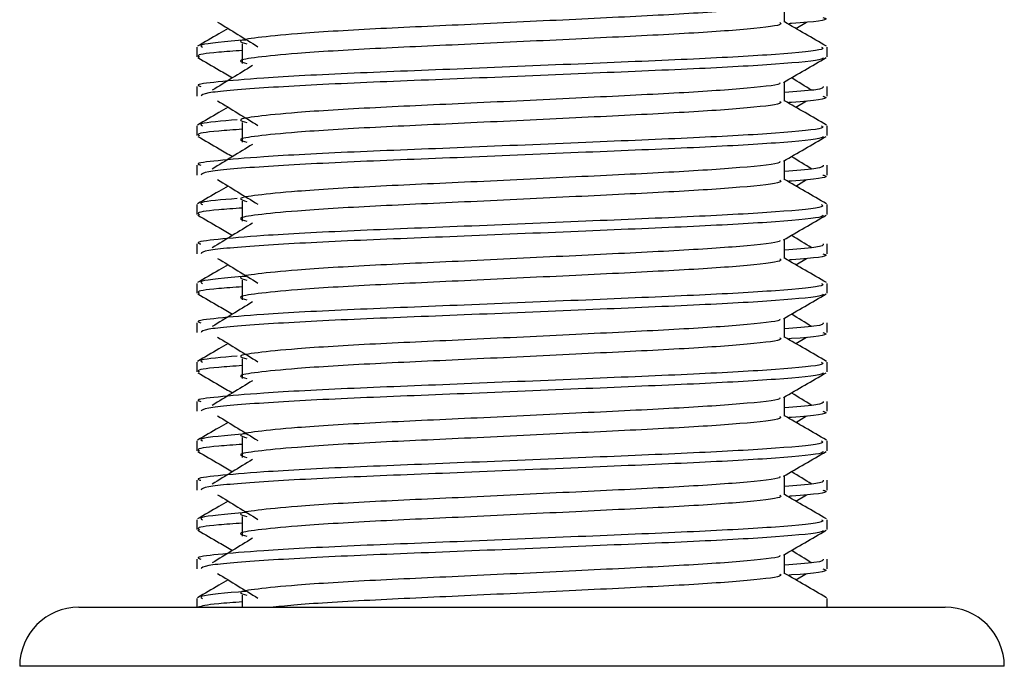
# Model space of a CAD drawing. Header units: millimetres. Extents: x 0 to 420, y 0 to 297.
# Tile 57 of 77: x 328.57 to 330.5, y 183.07 to 184.34. Entities that reach past the tile are written whole.
import ezdxf

# ---------------------------------------------------------------- set-up
doc = ezdxf.new("R2010")
doc.units = ezdxf.units.MM

msp = doc.modelspace()

# ---------------------------------------------------------------- linework, layer by layer
at = {"color": 7, "linetype": 'Continuous', "lineweight": 25}
for p, q in [((330.07251, 184.33642), (330.07251, 184.37405)), ((330.09477, 184.32433), (330.11543, 184.33698)), ((329.01002, 184.29439), (329.01002, 184.2558)), ((328.92114, 184.288), (328.92114, 184.26875)), ((330.15606, 184.26875), (330.15606, 184.288)), ((330.07251, 184.18205), (330.07251, 184.21969)), ((328.92114, 184.21084), (328.92114, 184.1916)), ((330.15606, 184.1916), (330.15606, 184.21084)), ((330.09477, 184.16997), (330.11543, 184.18262)), ((329.01002, 184.14002), (329.01002, 184.10143)), ((328.92114, 184.13364), (328.92114, 184.11439)), ((330.15606, 184.11439), (330.15606, 184.13364)), ((330.07251, 184.02769), (330.07251, 184.06532)), ((328.92114, 184.05648), (328.92114, 184.03724)), ((330.15606, 184.03724), (330.15606, 184.05648)), ((330.09477, 184.0156), (330.11543, 184.02825)), ((329.01002, 183.98566), (329.01002, 183.94707)), ((328.92114, 183.97927), (328.92114, 183.96003)), ((330.15606, 183.96003), (330.15606, 183.97927)), ((330.07251, 183.87332), (330.07251, 183.91096)), ((328.92114, 183.90211), (328.92114, 183.88287)), ((330.15606, 183.88287), (330.15606, 183.90211)), ((330.09477, 183.86124), (330.11543, 183.87389)), ((329.01002, 183.83129), (329.01002, 183.7927)), ((328.92114, 183.82491), (328.92114, 183.80566)), ((330.15606, 183.80566), (330.15606, 183.82491)), ((330.07251, 183.71896), (330.07251, 183.75659)), ((328.92114, 183.74775), (328.92114, 183.72851)), ((330.15606, 183.72851), (330.15606, 183.74775)), ((330.09477, 183.70687), (330.11543, 183.71953)), ((329.01002, 183.67693), (329.01002, 183.63834)), ((328.92114, 183.67054), (328.92114, 183.6513)), ((330.15606, 183.6513), (330.15606, 183.67054)), ((330.07251, 183.56459), (330.07251, 183.60223)), ((328.92114, 183.59338), (328.92114, 183.57414)), ((330.15606, 183.57414), (330.15606, 183.59338)), ((330.09477, 183.55251), (330.11543, 183.56516)), ((329.01002, 183.52256), (329.01002, 183.48397)), ((328.92114, 183.51618), (328.92114, 183.49693)), ((330.15606, 183.49693), (330.15606, 183.51618)), ((330.07251, 183.41023), (330.07251, 183.44786)), ((328.92114, 183.43902), (328.92114, 183.41978)), ((330.15606, 183.41978), (330.15606, 183.43902)), ((330.09477, 183.39814), (330.11543, 183.4108)), ((329.01002, 183.3682), (329.01002, 183.32961)), ((328.92114, 183.36181), (328.92114, 183.34257)), ((330.15606, 183.34257), (330.15606, 183.36181)), ((330.07251, 183.25586), (330.07251, 183.2935)), ((328.92114, 183.28465), (328.92114, 183.26541)), ((330.15606, 183.26541), (330.15606, 183.28465)), ((330.09477, 183.24378), (330.11543, 183.25643)), ((329.01002, 183.21383), (329.01002, 183.19026)), ((328.92114, 183.20745), (328.92114, 183.19026)), ((330.15606, 183.19026), (330.15606, 183.20745)), ((328.68959, 183.19026), (329.61222, 183.19026)), ((329.61222, 183.19026), (330.38761, 183.19026)), ((329.62226, 183.07449), (328.57382, 183.07449)), ((330.50338, 183.07449), (329.62226, 183.07449))]:
    msp.add_line(p, q, dxfattribs=at)
for centre, start, end in [((328.68959, 183.07449), 90, 180), ((330.38761, 183.07449), 0, 90)]:
    msp.add_arc(centre, 0.11577, start, end, dxfattribs=at)
for points, knots in [([(330.06304, 184.37296), (330.06367, 184.37209), (330.06651, 184.36821), (329.99382, 184.36027), (329.85425, 184.35128), (329.66448, 184.34229), (329.45843, 184.3321), (329.26329, 184.32357), (329.11907, 184.3148), (329.03597, 184.30643), (328.99716, 184.30026), (329.01229, 184.2961), (329.01903, 184.29424)], [0, 0, 0, 0, 0.0351066, 0.1561349, 0.2739528, 0.3916527, 0.5126988, 0.6290926, 0.7484115, 0.8401345, 0.9287498, 1, 1, 1, 1]), ([(328.96177, 184.33698), (328.97493, 184.32893), (329.00125, 184.31281), (329.0275, 184.2967), (329.04063, 184.28864)], [0, 0, 0, 0, 0.5000113, 1, 1, 1, 1]), ([(330.06327, 184.3363), (330.06497, 184.3348), (330.07004, 184.33032), (329.99489, 184.32169), (329.85397, 184.31269), (329.66456, 184.3037), (329.45841, 184.29351), (329.26329, 184.28498), (329.11907, 184.27621), (329.03597, 184.26783), (328.99717, 184.26167), (329.01228, 184.25751), (329.01901, 184.25566)], [0, 0, 0, 0, 0.059132, 0.1771634, 0.2920638, 0.4068492, 0.5248979, 0.6384095, 0.7547738, 0.8442256, 0.9306466, 1, 1, 1, 1]), ([(330.15489, 184.28954), (330.14093, 184.29762), (330.11347, 184.31351), (330.08601, 184.3294), (330.07251, 184.33722)], [0, 0, 0, 0, 0.5083681, 1, 1, 1, 1]), ([(330.14805, 184.34597), (330.1503, 184.34524), (330.16177, 184.34155), (330.13391, 184.33709), (330.08267, 184.33378), (330.0809, 184.33367)], [0, 0, 0, 0, 0.1902956, 0.9720933, 1, 1, 1, 1]), ([(328.98243, 184.32433), (328.97635, 184.32081), (328.95631, 184.30921), (328.93627, 184.29762), (328.92231, 184.28954)], [0, 0, 0, 0, 0.3033381, 1, 1, 1, 1]), ([(329.01667, 184.30177), (328.97837, 184.29855), (328.92197, 184.29379), (328.92943, 184.28941), (328.93183, 184.288)], [0, 0, 0, 0, 0.6789949, 1, 1, 1, 1]), ([(330.14537, 184.288), (330.14729, 184.28652), (330.15308, 184.28206), (330.06626, 184.27345), (329.90332, 184.26445), (329.68429, 184.25546), (329.44581, 184.24527), (329.22039, 184.23674), (329.05281, 184.22798), (328.95897, 184.21959), (328.91607, 184.21454), (328.92644, 184.21154), (328.92886, 184.21084)], [0, 0, 0, 0, 0.0610772, 0.18451233, 0.30467677, 0.42472105, 0.54817425, 0.66688778, 0.78858149, 0.88212869, 0.97250981, 1, 1, 1, 1]), ([(329.01002, 184.28123), (328.9936, 184.28003), (328.94315, 184.27634), (328.91908, 184.27242), (328.92492, 184.26944), (328.92627, 184.26875)], [0, 0, 0, 0, 0.2705432, 0.831179, 1, 1, 1, 1]), ([(328.92261, 184.2672), (328.93657, 184.25912), (328.95934, 184.24595), (328.98211, 184.23276), (328.99092, 184.22766)], [0, 0, 0, 0, 0.6131696, 1, 1, 1, 1]), ([(330.14868, 184.2671), (330.14821, 184.26614), (330.14624, 184.26215), (330.06646, 184.25415), (329.90329, 184.24515), (329.68424, 184.23617), (329.44603, 184.22598), (329.21955, 184.21745), (329.04133, 184.20789), (328.93391, 184.19878), (328.93055, 184.19372), (328.92915, 184.1916)], [0, 0, 0, 0, 0.0399117, 0.1661575, 0.2890582, 0.4118359, 0.5381002, 0.6595169, 0.7839817, 0.9096926, 1, 1, 1, 1]), ([(330.07084, 184.21872), (330.08479, 184.2268), (330.11271, 184.24296), (330.14063, 184.25912), (330.15459, 184.2672)], [0, 0, 0, 0, 0.4999356, 1, 1, 1, 1]), ([(329.02997, 184.25158), (329.01681, 184.24353), (328.9905, 184.22741), (328.96424, 184.2113), (328.95111, 184.20325)], [0, 0, 0, 0, 0.49999, 1, 1, 1, 1]), ([(330.06304, 184.2186), (330.06367, 184.21773), (330.06651, 184.21385), (329.99382, 184.2059), (329.85425, 184.19692), (329.66448, 184.18793), (329.45843, 184.17774), (329.26329, 184.1692), (329.11907, 184.16044), (329.03597, 184.15206), (328.99716, 184.14589), (329.01229, 184.14173), (329.01903, 184.13988)], [0, 0, 0, 0, 0.0351066, 0.1561349, 0.2739528, 0.3916527, 0.5126988, 0.6290926, 0.7484115, 0.8401345, 0.9287498, 1, 1, 1, 1]), ([(330.12609, 184.20325), (330.11297, 184.2113), (330.09971, 184.21944), (330.08642, 184.22758), (330.08629, 184.22766)], [0, 0, 0, 0, 0.9898318, 1, 1, 1, 1]), ([(330.14834, 184.21084), (330.14869, 184.20854), (330.14927, 184.20464), (330.0948, 184.2004), (330.07251, 184.19866)], [0, 0, 0, 0, 0.5906829, 1, 1, 1, 1]), ([(328.96177, 184.18262), (328.97493, 184.17456), (329.00125, 184.15845), (329.0275, 184.14233), (329.04063, 184.13427)], [0, 0, 0, 0, 0.5000113, 1, 1, 1, 1]), ([(330.06327, 184.18193), (330.06497, 184.18044), (330.07004, 184.17595), (329.99489, 184.16733), (329.85397, 184.15832), (329.66456, 184.14934), (329.45841, 184.13915), (329.26329, 184.13061), (329.11907, 184.12185), (329.03597, 184.11347), (328.99717, 184.10731), (329.01228, 184.10315), (329.01901, 184.1013)], [0, 0, 0, 0, 0.059132, 0.1771634, 0.2920638, 0.4068492, 0.5248979, 0.6384095, 0.7547738, 0.8442256, 0.9306466, 1, 1, 1, 1]), ([(330.15489, 184.13518), (330.14093, 184.14326), (330.11347, 184.15914), (330.08601, 184.17504), (330.07251, 184.18285)], [0, 0, 0, 0, 0.5083681, 1, 1, 1, 1]), ([(330.14805, 184.1916), (330.1503, 184.19088), (330.16177, 184.18719), (330.13391, 184.18273), (330.08267, 184.17942), (330.0809, 184.1793)], [0, 0, 0, 0, 0.1902956, 0.9720933, 1, 1, 1, 1]), ([(328.98243, 184.16997), (328.97635, 184.16645), (328.95631, 184.15485), (328.93627, 184.14325), (328.92231, 184.13518)], [0, 0, 0, 0, 0.30333814, 1, 1, 1, 1]), ([(328.99996, 184.14555), (328.96972, 184.14296), (328.92172, 184.13884), (328.9291, 184.13504), (328.93183, 184.13364)], [0, 0, 0, 0, 0.6298517, 1, 1, 1, 1]), ([(330.14537, 184.13364), (330.14729, 184.13216), (330.15308, 184.12769), (330.06626, 184.11909), (329.90332, 184.11008), (329.68429, 184.1011), (329.44581, 184.09091), (329.22039, 184.08237), (329.05281, 184.07361), (328.95897, 184.06522), (328.91607, 184.06017), (328.92644, 184.05718), (328.92886, 184.05648)], [0, 0, 0, 0, 0.0610772, 0.1845123, 0.3046768, 0.4247211, 0.5481742, 0.6668878, 0.7885815, 0.8821287, 0.9725098, 1, 1, 1, 1]), ([(329.01002, 184.12686), (328.9936, 184.12566), (328.94315, 184.12197), (328.91908, 184.11806), (328.92492, 184.11508), (328.92627, 184.11439)], [0, 0, 0, 0, 0.2705432, 0.831179, 1, 1, 1, 1]), ([(328.92261, 184.11284), (328.93657, 184.10476), (328.95934, 184.09158), (328.98211, 184.0784), (328.99092, 184.0733)], [0, 0, 0, 0, 0.6131696, 1, 1, 1, 1]), ([(330.14868, 184.11273), (330.14821, 184.11177), (330.14624, 184.10779), (330.06646, 184.09979), (329.90329, 184.09079), (329.68424, 184.0818), (329.44603, 184.07161), (329.21955, 184.06308), (329.04133, 184.05353), (328.93391, 184.04442), (328.93055, 184.03935), (328.92915, 184.03724)], [0, 0, 0, 0, 0.0399117, 0.1661575, 0.2890582, 0.4118359, 0.5381002, 0.6595169, 0.7839817, 0.9096926, 1, 1, 1, 1]), ([(330.07084, 184.06435), (330.08479, 184.07244), (330.11271, 184.0886), (330.14063, 184.10476), (330.15459, 184.11284)], [0, 0, 0, 0, 0.4999356, 1, 1, 1, 1]), ([(329.02997, 184.09722), (329.01681, 184.08916), (328.9905, 184.07305), (328.96424, 184.05694), (328.95111, 184.04888)], [0, 0, 0, 0, 0.49999, 1, 1, 1, 1]), ([(330.06304, 184.06423), (330.06367, 184.06336), (330.06651, 184.05948), (329.99382, 184.05154), (329.85425, 184.04255), (329.66448, 184.03356), (329.45843, 184.02338), (329.26329, 184.01484), (329.11907, 184.00607), (329.03597, 183.9977), (328.99716, 183.99153), (329.01229, 183.98737), (329.01903, 183.98551)], [0, 0, 0, 0, 0.0351066, 0.1561349, 0.2739528, 0.3916527, 0.5126988, 0.6290926, 0.7484115, 0.8401345, 0.9287498, 1, 1, 1, 1]), ([(330.12609, 184.04888), (330.11297, 184.05694), (330.09971, 184.06508), (330.08642, 184.07322), (330.08629, 184.0733)], [0, 0, 0, 0, 0.9898318, 1, 1, 1, 1]), ([(330.14834, 184.05648), (330.14869, 184.05417), (330.14927, 184.05027), (330.0948, 184.04603), (330.07251, 184.0443)], [0, 0, 0, 0, 0.5906829, 1, 1, 1, 1]), ([(328.96177, 184.02825), (328.97493, 184.0202), (329.00125, 184.00408), (329.0275, 183.98797), (329.04063, 183.97991)], [0, 0, 0, 0, 0.5000113, 1, 1, 1, 1]), ([(330.06327, 184.02757), (330.06497, 184.02607), (330.07004, 184.02159), (329.99489, 184.01296), (329.85397, 184.00396), (329.66456, 183.99497), (329.45841, 183.98478), (329.26329, 183.97625), (329.11907, 183.96748), (329.03597, 183.9591), (328.99717, 183.95294), (329.01228, 183.94878), (329.01901, 183.94693)], [0, 0, 0, 0, 0.059132, 0.1771634, 0.2920638, 0.4068492, 0.5248979, 0.6384095, 0.7547738, 0.8442256, 0.9306466, 1, 1, 1, 1]), ([(330.15489, 183.98081), (330.14093, 183.98889), (330.11347, 184.00478), (330.08601, 184.02067), (330.07251, 184.02849)], [0, 0, 0, 0, 0.5083681, 1, 1, 1, 1]), ([(330.14805, 184.03724), (330.1503, 184.03651), (330.16177, 184.03282), (330.13391, 184.02836), (330.08267, 184.02505), (330.0809, 184.02494)], [0, 0, 0, 0, 0.1902956, 0.9720933, 1, 1, 1, 1]), ([(328.98243, 184.0156), (328.97635, 184.01208), (328.95631, 184.00048), (328.93627, 183.98889), (328.92231, 183.98081)], [0, 0, 0, 0, 0.3033381, 1, 1, 1, 1]), ([(328.99996, 183.99118), (328.96972, 183.98859), (328.92172, 183.98447), (328.9291, 183.98068), (328.93183, 183.97927)], [0, 0, 0, 0, 0.6298517, 1, 1, 1, 1]), ([(330.14537, 183.97927), (330.14729, 183.97779), (330.15308, 183.97333), (330.06626, 183.96472), (329.90332, 183.95572), (329.68429, 183.94674), (329.44581, 183.93655), (329.22039, 183.92801), (329.05281, 183.91925), (328.95897, 183.91086), (328.91607, 183.90581), (328.92644, 183.90281), (328.92886, 183.90211)], [0, 0, 0, 0, 0.0610772, 0.1845123, 0.3046768, 0.4247211, 0.5481742, 0.6668878, 0.7885815, 0.8821287, 0.9725098, 1, 1, 1, 1]), ([(329.01002, 183.9725), (328.9936, 183.9713), (328.94315, 183.96761), (328.91908, 183.96369), (328.92492, 183.96071), (328.92627, 183.96003)], [0, 0, 0, 0, 0.2705432, 0.831179, 1, 1, 1, 1]), ([(328.92261, 183.95847), (328.93657, 183.95039), (328.95934, 183.93722), (328.98211, 183.92403), (328.99092, 183.91893)], [0, 0, 0, 0, 0.6131696, 1, 1, 1, 1]), ([(330.14868, 183.95837), (330.14821, 183.95741), (330.14624, 183.95342), (330.06646, 183.94542), (329.90329, 183.93642), (329.68424, 183.92744), (329.44603, 183.91725), (329.21955, 183.90872), (329.04133, 183.89916), (328.93391, 183.89005), (328.93055, 183.88499), (328.92915, 183.88287)], [0, 0, 0, 0, 0.0399117, 0.1661575, 0.2890582, 0.4118359, 0.5381002, 0.6595169, 0.7839817, 0.9096926, 1, 1, 1, 1]), ([(330.07084, 183.90999), (330.08479, 183.91807), (330.11271, 183.93424), (330.14063, 183.95039), (330.15459, 183.95847)], [0, 0, 0, 0, 0.4999356, 1, 1, 1, 1]), ([(329.02997, 183.94286), (329.01681, 183.9348), (328.9905, 183.91869), (328.96424, 183.90257), (328.95111, 183.89452)], [0, 0, 0, 0, 0.49998997, 1, 1, 1, 1]), ([(330.06304, 183.90987), (330.06367, 183.909), (330.06651, 183.90512), (329.99382, 183.89717), (329.85425, 183.88819), (329.66448, 183.8792), (329.45843, 183.86901), (329.26329, 183.86047), (329.11907, 183.85171), (329.03597, 183.84333), (328.99716, 183.83716), (329.01229, 183.833), (329.01903, 183.83115)], [0, 0, 0, 0, 0.0351066, 0.1561349, 0.2739528, 0.3916527, 0.5126988, 0.6290926, 0.7484115, 0.8401345, 0.9287498, 1, 1, 1, 1]), ([(330.12609, 183.89452), (330.11297, 183.90257), (330.09971, 183.91071), (330.08642, 183.91885), (330.08629, 183.91893)], [0, 0, 0, 0, 0.9898318, 1, 1, 1, 1]), ([(330.14834, 183.90211), (330.14869, 183.89981), (330.14927, 183.89591), (330.0948, 183.89167), (330.07251, 183.88993)], [0, 0, 0, 0, 0.5906829, 1, 1, 1, 1]), ([(328.96177, 183.87389), (328.97493, 183.86583), (329.00125, 183.84972), (329.0275, 183.8336), (329.04063, 183.82554)], [0, 0, 0, 0, 0.5000113, 1, 1, 1, 1]), ([(330.06327, 183.8732), (330.06497, 183.87171), (330.07004, 183.86722), (329.99489, 183.8586), (329.85397, 183.84959), (329.66456, 183.84061), (329.45841, 183.83042), (329.26329, 183.82188), (329.11907, 183.81312), (329.03597, 183.80474), (328.99717, 183.79858), (329.01228, 183.79442), (329.01901, 183.79257)], [0, 0, 0, 0, 0.059132, 0.1771634, 0.2920638, 0.4068492, 0.5248979, 0.6384095, 0.7547738, 0.8442256, 0.9306466, 1, 1, 1, 1]), ([(330.15489, 183.82645), (330.14093, 183.83453), (330.11347, 183.85041), (330.08601, 183.86631), (330.07251, 183.87412)], [0, 0, 0, 0, 0.50836813, 1, 1, 1, 1]), ([(330.14805, 183.88287), (330.1503, 183.88215), (330.16177, 183.87846), (330.13391, 183.874), (330.08267, 183.87069), (330.0809, 183.87057)], [0, 0, 0, 0, 0.1902956, 0.9720933, 1, 1, 1, 1]), ([(328.98243, 183.86124), (328.97635, 183.85772), (328.95631, 183.84612), (328.93627, 183.83453), (328.92231, 183.82645)], [0, 0, 0, 0, 0.30333814, 1, 1, 1, 1]), ([(329.01667, 183.83868), (328.97837, 183.83545), (328.92197, 183.8307), (328.92943, 183.82632), (328.93183, 183.82491)], [0, 0, 0, 0, 0.6789949, 1, 1, 1, 1]), ([(330.14537, 183.82491), (330.14729, 183.82343), (330.15308, 183.81896), (330.06626, 183.81036), (329.90332, 183.80135), (329.68429, 183.79237), (329.44581, 183.78218), (329.22039, 183.77364), (329.05281, 183.76488), (328.95897, 183.75649), (328.91607, 183.75144), (328.92644, 183.74845), (328.92886, 183.74775)], [0, 0, 0, 0, 0.0610772, 0.1845123, 0.3046768, 0.4247211, 0.5481742, 0.6668878, 0.7885815, 0.8821287, 0.9725098, 1, 1, 1, 1]), ([(329.01002, 183.81813), (328.9936, 183.81693), (328.94315, 183.81324), (328.91908, 183.80933), (328.92492, 183.80635), (328.92627, 183.80566)], [0, 0, 0, 0, 0.2705432, 0.831179, 1, 1, 1, 1]), ([(328.92261, 183.80411), (328.93657, 183.79603), (328.95934, 183.78285), (328.98211, 183.76967), (328.99092, 183.76457)], [0, 0, 0, 0, 0.6131696, 1, 1, 1, 1]), ([(330.14868, 183.804), (330.14821, 183.80305), (330.14624, 183.79906), (330.06646, 183.79106), (329.90329, 183.78206), (329.68424, 183.77307), (329.44603, 183.76288), (329.21955, 183.75435), (329.04133, 183.7448), (328.93391, 183.73569), (328.93055, 183.73062), (328.92915, 183.72851)], [0, 0, 0, 0, 0.0399117, 0.1661575, 0.2890582, 0.4118359, 0.5381002, 0.6595169, 0.7839817, 0.9096926, 1, 1, 1, 1]), ([(330.07084, 183.75562), (330.08479, 183.76371), (330.11271, 183.77987), (330.14063, 183.79603), (330.15459, 183.80411)], [0, 0, 0, 0, 0.4999356, 1, 1, 1, 1]), ([(329.02997, 183.78849), (329.01681, 183.78043), (328.9905, 183.76432), (328.96424, 183.74821), (328.95111, 183.74015)], [0, 0, 0, 0, 0.49999, 1, 1, 1, 1]), ([(330.06304, 183.7555), (330.06367, 183.75463), (330.06651, 183.75076), (329.99382, 183.74281), (329.85425, 183.73382), (329.66448, 183.72483), (329.45843, 183.71465), (329.26329, 183.70611), (329.11907, 183.69734), (329.03597, 183.68897), (328.99716, 183.6828), (329.01229, 183.67864), (329.01903, 183.67678)], [0, 0, 0, 0, 0.0351066, 0.1561349, 0.2739528, 0.3916527, 0.5126988, 0.6290926, 0.7484115, 0.8401345, 0.9287498, 1, 1, 1, 1]), ([(330.12609, 183.74015), (330.11297, 183.74821), (330.09971, 183.75635), (330.08642, 183.76449), (330.08629, 183.76457)], [0, 0, 0, 0, 0.9898318, 1, 1, 1, 1]), ([(330.14834, 183.74775), (330.14869, 183.74544), (330.14927, 183.74154), (330.0948, 183.7373), (330.07251, 183.73557)], [0, 0, 0, 0, 0.5906829, 1, 1, 1, 1]), ([(328.96177, 183.71953), (328.97493, 183.71147), (329.00125, 183.69535), (329.0275, 183.67924), (329.04063, 183.67118)], [0, 0, 0, 0, 0.5000113, 1, 1, 1, 1]), ([(330.06327, 183.71884), (330.06497, 183.71734), (330.07004, 183.71286), (329.99489, 183.70423), (329.85397, 183.69523), (329.66456, 183.68624), (329.45841, 183.67605), (329.26329, 183.66752), (329.11907, 183.65875), (329.03597, 183.65037), (328.99717, 183.64421), (329.01228, 183.64005), (329.01901, 183.6382)], [0, 0, 0, 0, 0.059132, 0.1771634, 0.2920638, 0.4068492, 0.5248979, 0.6384095, 0.7547738, 0.8442256, 0.9306466, 1, 1, 1, 1]), ([(330.15489, 183.67208), (330.14093, 183.68016), (330.11347, 183.69605), (330.08601, 183.71194), (330.07251, 183.71976)], [0, 0, 0, 0, 0.5083681, 1, 1, 1, 1]), ([(330.14805, 183.72851), (330.1503, 183.72778), (330.16177, 183.72409), (330.13391, 183.71964), (330.08267, 183.71632), (330.0809, 183.71621)], [0, 0, 0, 0, 0.1902956, 0.9720933, 1, 1, 1, 1]), ([(328.98243, 183.70687), (328.97635, 183.70335), (328.95631, 183.69175), (328.93627, 183.68016), (328.92231, 183.67208)], [0, 0, 0, 0, 0.3033381, 1, 1, 1, 1]), ([(328.99996, 183.68245), (328.96972, 183.67986), (328.92172, 183.67574), (328.9291, 183.67195), (328.93183, 183.67054)], [0, 0, 0, 0, 0.6298517, 1, 1, 1, 1]), ([(330.14537, 183.67054), (330.14729, 183.66907), (330.15308, 183.6646), (330.06626, 183.656), (329.90332, 183.64699), (329.68429, 183.63801), (329.44581, 183.62782), (329.22039, 183.61928), (329.05281, 183.61052), (328.95897, 183.60213), (328.91607, 183.59708), (328.92644, 183.59408), (328.92886, 183.59338)], [0, 0, 0, 0, 0.0610772, 0.1845123, 0.3046768, 0.4247211, 0.5481742, 0.6668878, 0.7885815, 0.8821287, 0.9725098, 1, 1, 1, 1]), ([(329.01002, 183.66377), (328.9936, 183.66257), (328.94315, 183.65888), (328.91908, 183.65496), (328.92492, 183.65198), (328.92627, 183.6513)], [0, 0, 0, 0, 0.2705432, 0.831179, 1, 1, 1, 1]), ([(328.92261, 183.64974), (328.93657, 183.64166), (328.95934, 183.62849), (328.98211, 183.6153), (328.99092, 183.6102)], [0, 0, 0, 0, 0.6131696, 1, 1, 1, 1]), ([(330.14868, 183.64964), (330.14821, 183.64868), (330.14624, 183.64469), (330.06646, 183.63669), (329.90329, 183.62769), (329.68424, 183.61871), (329.44603, 183.60852), (329.21955, 183.59999), (329.04133, 183.59043), (328.93391, 183.58132), (328.93055, 183.57626), (328.92915, 183.57414)], [0, 0, 0, 0, 0.03991172, 0.16615754, 0.28905819, 0.41183595, 0.53810024, 0.65951695, 0.7839817, 0.90969264, 1, 1, 1, 1]), ([(330.07084, 183.60126), (330.08479, 183.60934), (330.11271, 183.62551), (330.14063, 183.64166), (330.15459, 183.64974)], [0, 0, 0, 0, 0.4999356, 1, 1, 1, 1]), ([(329.02997, 183.63413), (329.01681, 183.62607), (328.9905, 183.60996), (328.96424, 183.59384), (328.95111, 183.58579)], [0, 0, 0, 0, 0.49999, 1, 1, 1, 1]), ([(330.06304, 183.60114), (330.06367, 183.60027), (330.06651, 183.59639), (329.99382, 183.58845), (329.85425, 183.57946), (329.66448, 183.57047), (329.45843, 183.56028), (329.26329, 183.55174), (329.11907, 183.54298), (329.03597, 183.5346), (328.99716, 183.52844), (329.01229, 183.52427), (329.01903, 183.52242)], [0, 0, 0, 0, 0.0351066, 0.1561349, 0.2739528, 0.3916527, 0.5126988, 0.6290926, 0.7484115, 0.8401345, 0.9287498, 1, 1, 1, 1]), ([(330.12609, 183.58579), (330.11297, 183.59384), (330.09971, 183.60198), (330.08642, 183.61012), (330.08629, 183.6102)], [0, 0, 0, 0, 0.9898318, 1, 1, 1, 1]), ([(330.14834, 183.59338), (330.14869, 183.59108), (330.14927, 183.58718), (330.0948, 183.58294), (330.07251, 183.5812)], [0, 0, 0, 0, 0.5906829, 1, 1, 1, 1]), ([(328.96177, 183.56516), (328.97493, 183.5571), (329.00125, 183.54099), (329.0275, 183.52487), (329.04063, 183.51681)], [0, 0, 0, 0, 0.5000113, 1, 1, 1, 1]), ([(330.06327, 183.56447), (330.06497, 183.56298), (330.07004, 183.55849), (329.99489, 183.54987), (329.85397, 183.54086), (329.66456, 183.53188), (329.45841, 183.52169), (329.26329, 183.51315), (329.11907, 183.50439), (329.03597, 183.49601), (328.99717, 183.48985), (329.01228, 183.48569), (329.01901, 183.48384)], [0, 0, 0, 0, 0.059132, 0.1771634, 0.2920638, 0.4068492, 0.5248979, 0.6384095, 0.7547738, 0.8442256, 0.9306466, 1, 1, 1, 1]), ([(330.15489, 183.51772), (330.14093, 183.5258), (330.11347, 183.54169), (330.08601, 183.55758), (330.07251, 183.56539)], [0, 0, 0, 0, 0.5083681, 1, 1, 1, 1]), ([(330.14805, 183.57414), (330.1503, 183.57342), (330.16177, 183.56973), (330.13391, 183.56527), (330.08267, 183.56196), (330.0809, 183.56185)], [0, 0, 0, 0, 0.1902956, 0.9720933, 1, 1, 1, 1]), ([(328.98243, 183.55251), (328.97635, 183.54899), (328.95631, 183.53739), (328.93627, 183.5258), (328.92231, 183.51772)], [0, 0, 0, 0, 0.3033381, 1, 1, 1, 1]), ([(329.01667, 183.52995), (328.97837, 183.52672), (328.92197, 183.52197), (328.92943, 183.51759), (328.93183, 183.51618)], [0, 0, 0, 0, 0.6789949, 1, 1, 1, 1]), ([(330.14537, 183.51618), (330.14729, 183.5147), (330.15308, 183.51023), (330.06626, 183.50163), (329.90332, 183.49262), (329.68429, 183.48364), (329.44581, 183.47345), (329.22039, 183.46491), (329.05281, 183.45615), (328.95897, 183.44776), (328.91607, 183.44271), (328.92644, 183.43972), (328.92886, 183.43902)], [0, 0, 0, 0, 0.0610772, 0.1845123, 0.3046768, 0.4247211, 0.5481742, 0.6668878, 0.7885815, 0.8821287, 0.9725098, 1, 1, 1, 1]), ([(329.01002, 183.50941), (328.9936, 183.5082), (328.94315, 183.50451), (328.91908, 183.5006), (328.92492, 183.49762), (328.92627, 183.49693)], [0, 0, 0, 0, 0.2705432, 0.831179, 1, 1, 1, 1]), ([(328.92261, 183.49538), (328.93657, 183.4873), (328.95934, 183.47412), (328.98211, 183.46094), (328.99092, 183.45584)], [0, 0, 0, 0, 0.6131696, 1, 1, 1, 1]), ([(330.14868, 183.49527), (330.14821, 183.49432), (330.14624, 183.49033), (330.06646, 183.48233), (329.90329, 183.47333), (329.68424, 183.46435), (329.44603, 183.45415), (329.21955, 183.44562), (329.04133, 183.43607), (328.93391, 183.42696), (328.93055, 183.42189), (328.92915, 183.41978)], [0, 0, 0, 0, 0.03991172, 0.16615754, 0.28905819, 0.41183595, 0.53810024, 0.65951695, 0.7839817, 0.90969264, 1, 1, 1, 1]), ([(330.07084, 183.4469), (330.08479, 183.45498), (330.11271, 183.47114), (330.14063, 183.4873), (330.15459, 183.49538)], [0, 0, 0, 0, 0.4999356, 1, 1, 1, 1]), ([(329.02997, 183.47976), (329.01681, 183.4717), (328.9905, 183.45559), (328.96424, 183.43948), (328.95111, 183.43142)], [0, 0, 0, 0, 0.49999, 1, 1, 1, 1]), ([(330.06304, 183.44678), (330.06367, 183.4459), (330.06651, 183.44203), (329.99382, 183.43408), (329.85425, 183.42509), (329.66448, 183.41611), (329.45843, 183.40592), (329.26329, 183.39738), (329.11907, 183.38861), (329.03597, 183.38024), (328.99716, 183.37407), (329.01229, 183.36991), (329.01903, 183.36805)], [0, 0, 0, 0, 0.0351066, 0.1561349, 0.2739528, 0.3916527, 0.5126988, 0.6290926, 0.7484115, 0.8401345, 0.9287498, 1, 1, 1, 1]), ([(330.12609, 183.43142), (330.11297, 183.43948), (330.09971, 183.44762), (330.08642, 183.45576), (330.08629, 183.45584)], [0, 0, 0, 0, 0.9898318, 1, 1, 1, 1]), ([(330.14834, 183.43902), (330.14869, 183.43671), (330.14927, 183.43282), (330.0948, 183.42857), (330.07251, 183.42684)], [0, 0, 0, 0, 0.5906829, 1, 1, 1, 1]), ([(328.96177, 183.4108), (328.97493, 183.40274), (329.00125, 183.38662), (329.0275, 183.37051), (329.04063, 183.36245)], [0, 0, 0, 0, 0.5000113, 1, 1, 1, 1]), ([(330.06327, 183.41011), (330.06497, 183.40861), (330.07004, 183.40413), (329.99489, 183.39551), (329.85397, 183.3865), (329.66456, 183.37752), (329.45841, 183.36733), (329.26329, 183.35879), (329.11907, 183.35002), (329.03597, 183.34165), (328.99717, 183.33548), (329.01228, 183.33132), (329.01901, 183.32947)], [0, 0, 0, 0, 0.059132, 0.1771634, 0.2920638, 0.4068492, 0.5248979, 0.6384095, 0.7547738, 0.8442256, 0.9306466, 1, 1, 1, 1]), ([(330.15489, 183.36335), (330.14093, 183.37143), (330.11347, 183.38732), (330.08601, 183.40322), (330.07251, 183.41103)], [0, 0, 0, 0, 0.5083681, 1, 1, 1, 1]), ([(330.14805, 183.41978), (330.1503, 183.41905), (330.16177, 183.41536), (330.13391, 183.41091), (330.08267, 183.40759), (330.0809, 183.40748)], [0, 0, 0, 0, 0.1902956, 0.9720933, 1, 1, 1, 1]), ([(328.98243, 183.39814), (328.97635, 183.39462), (328.95631, 183.38303), (328.93627, 183.37143), (328.92231, 183.36335)], [0, 0, 0, 0, 0.3033381, 1, 1, 1, 1]), ([(329.01667, 183.37558), (328.97837, 183.37236), (328.92197, 183.3676), (328.92943, 183.36322), (328.93183, 183.36181)], [0, 0, 0, 0, 0.6789949, 1, 1, 1, 1]), ([(330.14537, 183.36181), (330.14729, 183.36034), (330.15308, 183.35587), (330.06626, 183.34727), (329.90332, 183.33826), (329.68429, 183.32928), (329.44581, 183.31909), (329.22039, 183.31055), (329.05281, 183.30179), (328.95897, 183.2934), (328.91607, 183.28835), (328.92644, 183.28535), (328.92886, 183.28465)], [0, 0, 0, 0, 0.0610772, 0.1845123, 0.3046768, 0.4247211, 0.5481742, 0.6668878, 0.7885815, 0.8821287, 0.9725098, 1, 1, 1, 1]), ([(329.01002, 183.35504), (328.9936, 183.35384), (328.94315, 183.35015), (328.91908, 183.34623), (328.92492, 183.34326), (328.92627, 183.34257)], [0, 0, 0, 0, 0.2705432, 0.831179, 1, 1, 1, 1]), ([(328.92261, 183.34101), (328.93657, 183.33293), (328.95934, 183.31976), (328.98211, 183.30657), (328.99092, 183.30147)], [0, 0, 0, 0, 0.6131696, 1, 1, 1, 1]), ([(330.14868, 183.34091), (330.14821, 183.33995), (330.14624, 183.33597), (330.06646, 183.32796), (329.90329, 183.31896), (329.68424, 183.30998), (329.44603, 183.29979), (329.21955, 183.29126), (329.04133, 183.2817), (328.93391, 183.27259), (328.93055, 183.26753), (328.92915, 183.26541)], [0, 0, 0, 0, 0.03991172, 0.16615754, 0.28905819, 0.41183595, 0.53810024, 0.65951695, 0.7839817, 0.90969264, 1, 1, 1, 1]), ([(330.07084, 183.29253), (330.08479, 183.30061), (330.11271, 183.31678), (330.14063, 183.33293), (330.15459, 183.34101)], [0, 0, 0, 0, 0.4999356, 1, 1, 1, 1]), ([(329.02997, 183.3254), (329.01681, 183.31734), (328.9905, 183.30123), (328.96424, 183.28511), (328.95111, 183.27706)], [0, 0, 0, 0, 0.49999, 1, 1, 1, 1]), ([(330.06304, 183.29241), (330.06367, 183.29154), (330.06651, 183.28766), (329.99382, 183.27972), (329.85425, 183.27073), (329.66448, 183.26174), (329.45843, 183.25155), (329.26329, 183.24301), (329.11907, 183.23425), (329.03597, 183.22587), (328.99716, 183.21971), (329.01229, 183.21554), (329.01903, 183.21369)], [0, 0, 0, 0, 0.0351066, 0.1561349, 0.2739528, 0.3916527, 0.5126988, 0.6290926, 0.7484115, 0.8401345, 0.9287498, 1, 1, 1, 1]), ([(330.12609, 183.27706), (330.11297, 183.28511), (330.09971, 183.29325), (330.08642, 183.30139), (330.08629, 183.30147)], [0, 0, 0, 0, 0.9898318, 1, 1, 1, 1]), ([(330.14834, 183.28465), (330.14869, 183.28235), (330.14927, 183.27845), (330.0948, 183.27421), (330.07251, 183.27247)], [0, 0, 0, 0, 0.5906829, 1, 1, 1, 1]), ([(328.96177, 183.25643), (328.97493, 183.24837), (329.00125, 183.23226), (329.0275, 183.21614), (329.04063, 183.20808)], [0, 0, 0, 0, 0.5000113, 1, 1, 1, 1]), ([(330.06327, 183.25575), (330.06497, 183.25425), (330.07004, 183.24976), (329.9949, 183.24114), (329.85394, 183.23213), (329.66466, 183.22315), (329.45803, 183.21296), (329.26466, 183.20444), (329.13068, 183.19657), (329.0853, 183.19179), (329.07078, 183.19026)], [0, 0, 0, 0, 0.0730493, 0.2188608, 0.3608043, 0.5026057, 0.6484385, 0.7886663, 0.9324183, 1, 1, 1, 1]), ([(330.15489, 183.20899), (330.14093, 183.21707), (330.11347, 183.23296), (330.08601, 183.24885), (330.07251, 183.25666)], [0, 0, 0, 0, 0.5083681, 1, 1, 1, 1]), ([(330.14805, 183.26541), (330.1503, 183.26469), (330.16177, 183.261), (330.13391, 183.25654), (330.08267, 183.25323), (330.0809, 183.25312)], [0, 0, 0, 0, 0.1902956, 0.9720933, 1, 1, 1, 1]), ([(328.98243, 183.24378), (328.97635, 183.24026), (328.95631, 183.22866), (328.93627, 183.21707), (328.92231, 183.20899)], [0, 0, 0, 0, 0.3033381, 1, 1, 1, 1]), ([(329.01667, 183.22122), (328.97837, 183.21799), (328.92197, 183.21324), (328.92943, 183.20886), (328.93183, 183.20745)], [0, 0, 0, 0, 0.6789949, 1, 1, 1, 1]), ([(329.01002, 183.20068), (328.99324, 183.19948), (328.94168, 183.19579), (328.9308, 183.19249), (328.92347, 183.19026)], [0, 0, 0, 0, 0.3254933, 1, 1, 1, 1])]:
    msp.add_open_spline(points, degree=3, knots=knots, dxfattribs=at)

doc.saveas('drawing.dxf')
